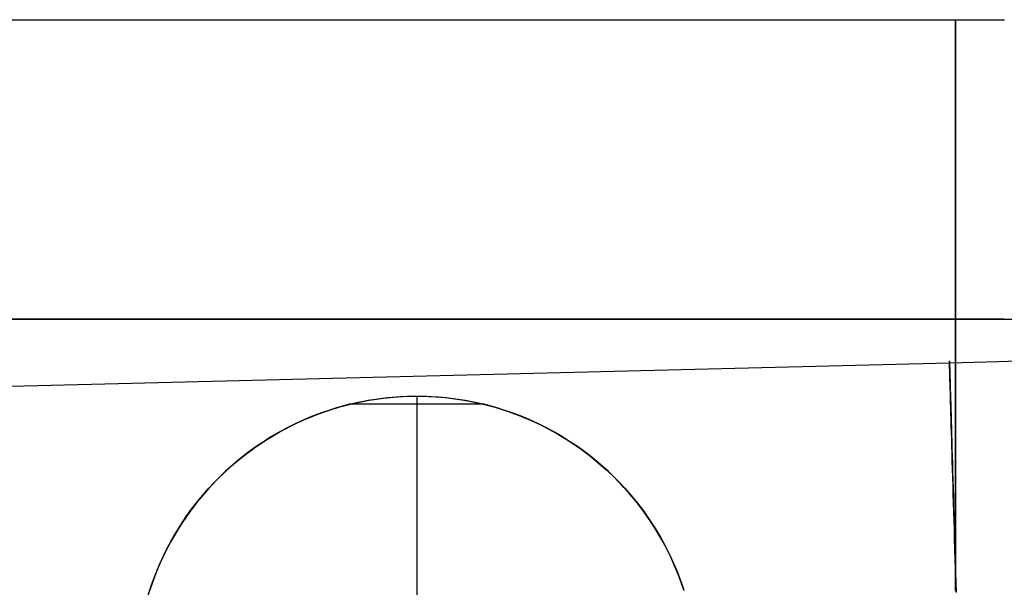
# Model space of a CAD drawing. Header units: millimetres. Extents: x 492 to 1282, y -834 to -234.
# Tile 23 of 93: x 831 to 857, y -817 to -802. Entities that reach past the tile are written whole.
import ezdxf

# ---------------------------------------------------------------- set-up
doc = ezdxf.new("R2010")
doc.units = ezdxf.units.MM
doc.layers.add('Volume$Layer 03', color=7, linetype='Continuous', true_color=0x000000)

msp = doc.modelspace()

# ---------------------------------------------------------------- linework, layer by layer
at = {"layer": 'Volume$Layer 03'}
for p, q in [((538.174, -802.272, 191), (856.174, -802.272, 191)), ((856.174, -802.272, 191), (856.174, -802.277, 191.278)), ((856.174, -802.277, 190.722), (856.174, -802.272, 191)), ((856.174, -802.272, 191), (857.485, -802.274, 190.978)), ((856.174, -802.277, 191.278), (856.174, -802.292, 191.555)), ((856.174, -802.292, 190.445), (856.174, -802.277, 190.722)), ((856.174, -802.292, 191.555), (856.174, -802.316, 191.832)), ((856.174, -802.316, 190.168), (856.174, -802.292, 190.445)), ((856.174, -802.316, 191.832), (856.174, -802.349, 192.107)), ((856.174, -802.349, 189.893), (856.174, -802.316, 190.168)), ((856.174, -802.349, 192.107), (856.174, -802.393, 192.382)), ((856.174, -802.393, 189.618), (856.174, -802.349, 189.893)), ((856.174, -802.393, 192.382), (856.174, -802.445, 192.654)), ((856.174, -802.445, 189.346), (856.174, -802.393, 189.618)), ((856.174, -802.445, 192.654), (856.174, -802.508, 192.925)), ((856.174, -802.508, 189.075), (856.174, -802.445, 189.346)), ((856.174, -802.508, 192.925), (856.174, -802.579, 193.193)), ((856.174, -802.579, 188.807), (856.174, -802.508, 189.075)), ((856.174, -802.579, 193.193), (856.174, -802.66, 193.459)), ((856.174, -802.66, 188.541), (856.174, -802.579, 188.807)), ((856.174, -802.66, 193.459), (856.174, -802.75, 193.722)), ((856.174, -802.75, 188.278), (856.174, -802.66, 188.541)), ((856.174, -802.75, 193.722), (856.174, -802.849, 193.981)), ((856.174, -802.849, 188.019), (856.174, -802.75, 188.278)), ((856.174, -802.849, 193.981), (856.174, -802.957, 194.237)), ((856.174, -802.957, 187.763), (856.174, -802.849, 188.019)), ((856.174, -802.957, 194.237), (856.174, -803.073, 194.489)), ((856.174, -803.073, 187.511), (856.174, -802.957, 187.763)), ((856.174, -803.073, 194.489), (856.174, -803.199, 194.737)), ((856.174, -803.199, 187.263), (856.174, -803.073, 187.511)), ((856.174, -803.199, 194.737), (856.174, -803.333, 194.98)), ((856.174, -803.333, 187.02), (856.174, -803.199, 187.263)), ((856.174, -803.333, 194.98), (856.174, -803.475, 195.218)), ((856.174, -803.475, 186.782), (856.174, -803.333, 187.02)), ((856.174, -803.475, 195.218), (856.174, -803.626, 195.452)), ((856.174, -803.626, 186.548), (856.174, -803.475, 186.782)), ((856.174, -803.626, 195.452), (856.174, -803.784, 195.68)), ((856.174, -803.784, 186.32), (856.174, -803.626, 186.548)), ((856.174, -803.784, 195.68), (856.174, -803.95, 195.902)), ((856.174, -803.95, 186.098), (856.174, -803.784, 186.32)), ((856.174, -803.95, 195.902), (856.174, -804.124, 196.119)), ((856.174, -804.124, 185.881), (856.174, -803.95, 186.098)), ((856.174, -804.124, 196.119), (856.174, -804.306, 196.329)), ((856.174, -804.306, 185.671), (856.174, -804.124, 185.881)), ((856.174, -804.306, 196.329), (856.174, -804.494, 196.533)), ((856.174, -804.494, 185.467), (856.174, -804.306, 185.671)), ((856.174, -804.494, 196.533), (856.174, -804.69, 196.73)), ((856.174, -804.69, 185.27), (856.174, -804.494, 185.467)), ((856.174, -804.69, 196.73), (856.174, -804.892, 196.92)), ((856.174, -804.892, 185.08), (856.174, -804.69, 185.27)), ((856.174, -804.892, 196.92), (856.174, -805.101, 197.103)), ((856.174, -805.101, 184.897), (856.174, -804.892, 185.08)), ((856.174, -805.101, 197.103), (856.174, -805.316, 197.279)), ((856.174, -805.316, 184.721), (856.174, -805.101, 184.897)), ((856.174, -805.316, 197.279), (856.174, -805.537, 197.448)), ((856.174, -805.537, 184.552), (856.174, -805.316, 184.721)), ((856.174, -805.537, 197.448), (856.174, -805.763, 197.608)), ((856.174, -805.763, 184.392), (856.174, -805.537, 184.552)), ((856.174, -805.763, 197.608), (856.174, -805.995, 197.761)), ((856.174, -805.995, 184.239), (856.174, -805.763, 184.392)), ((856.174, -805.995, 197.761), (856.174, -806.232, 197.905)), ((856.174, -806.232, 184.095), (856.174, -805.995, 184.239)), ((856.174, -806.232, 197.905), (856.174, -806.475, 198.041)), ((856.174, -806.475, 183.959), (856.174, -806.232, 184.095)), ((856.174, -806.475, 198.041), (856.174, -806.721, 198.169)), ((856.174, -806.721, 183.831), (856.174, -806.475, 183.959)), ((856.174, -806.721, 198.169), (856.174, -806.972, 198.288)), ((856.174, -806.972, 183.712), (856.174, -806.721, 183.831)), ((856.174, -806.972, 198.288), (856.174, -807.227, 198.398)), ((856.174, -807.227, 183.602), (856.174, -806.972, 183.712)), ((856.174, -807.227, 198.398), (856.174, -807.486, 198.499)), ((856.174, -807.486, 183.501), (856.174, -807.227, 183.602)), ((856.174, -807.486, 198.499), (856.174, -807.748, 198.591)), ((856.174, -807.748, 183.409), (856.174, -807.486, 183.501)), ((856.174, -807.748, 198.591), (856.174, -808.013, 198.674)), ((856.174, -808.013, 183.326), (856.174, -807.748, 183.409)), ((856.174, -808.013, 198.674), (856.174, -808.28, 198.748)), ((856.174, -808.28, 183.252), (856.174, -808.013, 183.326)), ((856.174, -808.28, 198.748), (856.174, -808.55, 198.812)), ((856.174, -808.55, 183.188), (856.174, -808.28, 183.252)), ((856.174, -808.55, 198.812), (856.174, -808.823, 198.868)), ((856.174, -808.823, 183.132), (856.174, -808.55, 183.188)), ((856.174, -808.823, 198.868), (856.174, -809.096, 198.913)), ((856.174, -809.096, 183.087), (856.174, -808.823, 183.132)), ((856.174, -809.096, 198.913), (856.174, -809.372, 198.949)), ((856.174, -809.372, 183.051), (856.174, -809.096, 183.087)), ((856.174, -809.372, 198.949), (856.174, -809.648, 198.976)), ((856.174, -809.648, 183.024), (856.174, -809.372, 183.051)), ((856.174, -809.648, 198.976), (856.174, -809.925, 198.992)), ((856.174, -809.925, 183.008), (856.174, -809.648, 183.024)), ((856.174, -809.925, 198.992), (856.174, -810.203, 199)), ((856.174, -810.203, 183), (856.174, -809.925, 183.008)), ((538.174, -810.272, 199), (856.174, -810.272, 199)), ((538.174, -810.272, 183), (856.174, -810.272, 183)), ((856.174, -810.272, 191), (538.174, -810.272, 191)), ((856.174, -810.203, 199), (856.174, -810.481, 198.997)), ((856.174, -810.481, 183.003), (856.174, -810.203, 183)), ((856.174, -810.272, 199), (857.745, -810.274, 198.973)), ((856.174, -810.272, 183), (857.199, -810.273, 182.983)), ((857.472, -810.274, 190.978), (856.174, -810.272, 191)), ((857.199, -810.273, 182.983), (858.222, -810.276, 182.93)), ((858.768, -810.277, 190.912), (857.472, -810.274, 190.978)), ((856.174, -810.481, 198.997), (856.174, -810.758, 198.985)), ((856.174, -810.758, 183.015), (856.174, -810.481, 183.003)), ((856.174, -810.758, 198.985), (856.174, -811.035, 198.964)), ((856.174, -811.035, 183.036), (856.174, -810.758, 183.015)), ((856.174, -811.035, 198.964), (856.174, -811.311, 198.932)), ((856.174, -811.311, 183.068), (856.174, -811.035, 183.036)), ((856.013, -811.388, 0.367), (856.012, -811.38, 0.089)), ((856.012, -811.38, 0.089), (856.012, -811.381, -0.188)), ((856.012, -811.381, -0.188), (856.013, -811.393, -0.466)), ((856.013, -811.405, 0.644), (856.013, -811.388, 0.367)), ((856.013, -811.393, -0.466), (856.013, -811.414, -0.743)), ((856.014, -811.432, 0.92), (856.013, -811.405, 0.644)), ((856.013, -811.414, -0.743), (856.014, -811.444, -1.019)), ((857.333, -811.405, -0.996), (856.014, -811.444, -1.019)), ((856.174, -811.311, 198.932), (856.174, -811.586, 198.891)), ((856.174, -811.586, 183.109), (856.174, -811.311, 183.068)), ((858.651, -811.363, -0.929), (857.333, -811.405, -0.996)), ((856.014, -811.444, -1.019), (622.961, -817.235, -1.019)), ((856.015, -811.469, 1.196), (856.014, -811.432, 0.92)), ((856.014, -811.444, -1.019), (856.015, -811.485, -1.294)), ((856.016, -811.515, 1.469), (856.015, -811.469, 1.196)), ((856.015, -811.485, -1.294), (856.017, -811.534, -1.567)), ((856.018, -811.571, 1.741), (856.016, -811.515, 1.469)), ((856.017, -811.534, -1.567), (856.019, -811.593, -1.838)), ((856.02, -811.636, 2.011), (856.018, -811.571, 1.741)), ((856.019, -811.593, -1.838), (856.021, -811.662, -2.107)), ((856.022, -811.711, 2.279), (856.02, -811.636, 2.011)), ((856.021, -811.662, -2.107), (856.023, -811.739, -2.374)), ((856.174, -811.586, 198.891), (856.174, -811.859, 198.841)), ((856.174, -811.859, 183.159), (856.174, -811.586, 183.109)), ((856.024, -811.794, 2.544), (856.022, -811.711, 2.279)), ((856.023, -811.739, -2.374), (856.025, -811.826, -2.638)), ((856.027, -811.887, 2.805), (856.024, -811.794, 2.544)), ((856.025, -811.826, -2.638), (856.028, -811.922, -2.898)), ((856.03, -811.989, 3.064), (856.027, -811.887, 2.805)), ((856.028, -811.922, -2.898), (856.031, -812.027, -3.155)), ((856.174, -811.859, 198.841), (856.174, -812.13, 198.781)), ((856.174, -812.13, 183.219), (856.174, -811.859, 183.159)), ((856.033, -812.1, 3.318), (856.03, -811.989, 3.064)), ((856.031, -812.027, -3.155), (856.035, -812.141, -3.408)), ((856.037, -812.219, 3.569), (856.033, -812.1, 3.318)), ((856.035, -812.141, -3.408), (856.038, -812.264, -3.658)), ((856.174, -812.13, 198.781), (856.174, -812.399, 198.712)), ((856.174, -812.399, 183.288), (856.174, -812.13, 183.219)), ((840.044, -812.529, -13.01), (840.298, -812.473, -13.01)), ((840.232, -812.487, -8.01), (840.488, -812.437, -8.01)), ((840.266, -812.48, -3.01), (840.516, -812.432, -3.01)), ((840.298, -812.473, -13.01), (840.554, -812.426, -13.01)), ((840.488, -812.437, -8.01), (840.745, -812.396, -8.01)), ((840.516, -812.432, -3.01), (840.768, -812.393, -3.01)), ((840.554, -812.426, -13.01), (840.811, -812.388, -13.01)), ((840.745, -812.396, -8.01), (841.004, -812.365, -8.01)), ((840.768, -812.393, -3.01), (841.021, -812.363, -3.01)), ((840.811, -812.388, -13.01), (841.07, -812.358, -13.01)), ((841.004, -812.365, -8.01), (841.264, -812.342, -8.01)), ((841.021, -812.363, -3.01), (841.275, -812.341, -3.01)), ((841.07, -812.358, -13.01), (841.33, -812.338, -13.01)), ((841.264, -812.342, -8.01), (841.524, -812.329, -8.01)), ((841.275, -812.341, -3.01), (841.53, -812.328, -3.01)), ((841.33, -812.338, -13.01), (841.59, -812.327, -13.01)), ((841.524, -812.329, -8.01), (841.785, -812.324, -8.01)), ((841.53, -812.328, -3.01), (841.785, -812.324, -3.01)), ((841.59, -812.327, -13.01), (841.85, -812.324, -13.01)), ((841.785, -812.324, -3.01), (842.04, -812.328, -3.01)), ((841.785, -812.324, -13.01), (841.785, -827.324, -13.01)), ((841.785, -812.324, -8.01), (842.046, -812.329, -8.01)), ((841.785, -812.324, -3.01), (841.785, -812.324, -13.01)), ((841.785, -812.324, -3.01), (841.785, -812.535, -3.01)), ((841.85, -812.324, -13.01), (842.11, -812.331, -13.01)), ((842.04, -812.328, -3.01), (842.294, -812.341, -3.01)), ((842.046, -812.329, -8.01), (842.306, -812.342, -8.01)), ((842.11, -812.331, -13.01), (842.37, -812.347, -13.01)), ((842.294, -812.341, -3.01), (842.548, -812.363, -3.01)), ((842.306, -812.342, -8.01), (842.566, -812.365, -8.01)), ((842.37, -812.347, -13.01), (842.629, -812.372, -13.01)), ((842.548, -812.363, -3.01), (842.801, -812.393, -3.01)), ((842.566, -812.365, -8.01), (842.824, -812.396, -8.01)), ((842.629, -812.372, -13.01), (842.887, -812.406, -13.01)), ((842.801, -812.393, -3.01), (843.053, -812.432, -3.01)), ((842.824, -812.396, -8.01), (843.082, -812.437, -8.01)), ((842.887, -812.406, -13.01), (843.144, -812.448, -13.01)), ((843.053, -812.432, -3.01), (843.304, -812.48, -3.01)), ((843.082, -812.437, -8.01), (843.338, -812.487, -8.01)), ((843.144, -812.448, -13.01), (843.399, -812.5, -13.01)), ((856.041, -812.347, 3.815), (856.037, -812.219, 3.569)), ((856.038, -812.264, -3.658), (856.042, -812.395, -3.902)), ((856.044, -812.484, 4.057), (856.041, -812.347, 3.815)), ((856.042, -812.395, -3.902), (856.046, -812.535, -4.142)), ((856.174, -812.399, 198.712), (856.174, -812.665, 198.634)), ((856.174, -812.665, 183.366), (856.174, -812.399, 183.288)), ((839.23, -812.773, -8.01), (839.476, -812.688, -8.01)), ((839.511, -812.678, -3.338), (839.262, -812.762, -3.515)), ((839.295, -812.75, -13.01), (839.542, -812.667, -13.01)), ((839.476, -812.688, -8.01), (839.726, -812.612, -8.01)), ((839.636, -812.639, -3.253), (839.511, -812.678, -3.338)), ((839.542, -812.667, -13.01), (839.791, -812.594, -13.01)), ((839.762, -812.602, -3.169), (839.636, -812.639, -3.253)), ((839.726, -812.612, -8.01), (839.978, -812.545, -8.01)), ((839.89, -812.568, -3.088), (839.762, -812.602, -3.169)), ((839.791, -812.594, -13.01), (840.044, -812.529, -13.01)), ((840.017, -812.535, -3.01), (839.89, -812.568, -3.088)), ((839.978, -812.545, -8.01), (840.232, -812.487, -8.01)), ((840.017, -812.535, -3.01), (840.266, -812.48, -3.01)), ((840.017, -812.535, -3.01), (843.552, -812.535, -3.01)), ((843.304, -812.48, -3.01), (843.552, -812.535, -3.01)), ((843.338, -812.487, -8.01), (843.592, -812.545, -8.01)), ((843.399, -812.5, -13.01), (843.653, -812.56, -13.01)), ((843.68, -812.568, -3.088), (843.552, -812.535, -3.01)), ((843.592, -812.545, -8.01), (843.844, -812.612, -8.01)), ((843.653, -812.56, -13.01), (843.904, -812.63, -13.01)), ((843.807, -812.602, -3.169), (843.68, -812.568, -3.088)), ((843.934, -812.639, -3.253), (843.807, -812.602, -3.169)), ((843.844, -812.612, -8.01), (844.093, -812.688, -8.01)), ((843.904, -812.63, -13.01), (844.152, -812.707, -13.01)), ((844.059, -812.678, -3.338), (843.934, -812.639, -3.253)), ((844.307, -812.762, -3.515), (844.059, -812.678, -3.338)), ((844.093, -812.688, -8.01), (844.34, -812.773, -8.01)), ((844.152, -812.707, -13.01), (844.398, -812.794, -13.01)), ((856.049, -812.629, 4.294), (856.044, -812.484, 4.057)), ((856.046, -812.535, -4.142), (856.05, -812.683, -4.377)), ((856.053, -812.782, 4.526), (856.049, -812.629, 4.294)), ((856.05, -812.683, -4.377), (856.055, -812.838, -4.607)), ((856.174, -812.665, 198.634), (856.174, -812.929, 198.546)), ((856.174, -812.929, 183.454), (856.174, -812.665, 183.366)), ((838.51, -813.077, -8.01), (838.746, -812.967, -8.01)), ((838.781, -812.953, -3.882), (838.549, -813.059, -4.069)), ((838.573, -813.047, -13.01), (838.81, -812.939, -13.01)), ((838.746, -812.967, -8.01), (838.986, -812.866, -8.01)), ((839.019, -812.854, -3.697), (838.781, -812.953, -3.882)), ((838.81, -812.939, -13.01), (839.051, -812.84, -13.01)), ((838.986, -812.866, -8.01), (839.23, -812.773, -8.01)), ((839.262, -812.762, -3.515), (839.019, -812.854, -3.697)), ((839.051, -812.84, -13.01), (839.295, -812.75, -13.01)), ((844.551, -812.854, -3.697), (844.307, -812.762, -3.515)), ((844.34, -812.773, -8.01), (844.584, -812.866, -8.01)), ((844.398, -812.794, -13.01), (844.64, -812.889, -13.01)), ((844.789, -812.953, -3.882), (844.551, -812.854, -3.697)), ((844.584, -812.866, -8.01), (844.824, -812.967, -8.01)), ((844.64, -812.889, -13.01), (844.879, -812.992, -13.01)), ((845.021, -813.059, -4.069), (844.789, -812.953, -3.882)), ((844.824, -812.967, -8.01), (845.06, -813.077, -8.01)), ((844.879, -812.992, -13.01), (845.114, -813.104, -13.01)), ((856.058, -812.943, 4.752), (856.053, -812.782, 4.526)), ((856.055, -812.838, -4.607), (856.06, -813.002, -4.831)), ((856.063, -813.111, 4.972), (856.058, -812.943, 4.752)), ((856.174, -812.929, 198.546), (856.174, -813.189, 198.449)), ((856.174, -813.189, 183.551), (856.174, -812.929, 183.454)), ((838.049, -813.321, -8.01), (838.277, -813.195, -8.01)), ((838.324, -813.171, -4.255), (838.107, -813.288, -4.438)), ((838.11, -813.286, -13.01), (838.339, -813.162, -13.01)), ((838.277, -813.195, -8.01), (838.51, -813.077, -8.01)), ((838.549, -813.059, -4.069), (838.324, -813.171, -4.255)), ((838.339, -813.162, -13.01), (838.573, -813.047, -13.01)), ((845.246, -813.171, -4.255), (845.021, -813.059, -4.069)), ((845.06, -813.077, -8.01), (845.293, -813.195, -8.01)), ((845.114, -813.104, -13.01), (845.345, -813.223, -13.01)), ((845.463, -813.288, -4.438), (845.246, -813.171, -4.255)), ((845.293, -813.195, -8.01), (845.521, -813.321, -8.01)), ((845.345, -813.223, -13.01), (845.572, -813.351, -13.01)), ((856.06, -813.002, -4.831), (856.065, -813.174, -5.05)), ((856.068, -813.288, 5.187), (856.063, -813.111, 4.972)), ((856.065, -813.174, -5.05), (856.07, -813.353, -5.262)), ((856.174, -813.189, 198.449), (856.174, -813.446, 198.344)), ((856.174, -813.446, 183.656), (856.174, -813.189, 183.551)), ((837.606, -813.596, -8.01), (837.825, -813.455, -8.01)), ((837.666, -813.557, -13.01), (837.886, -813.417, -13.01)), ((837.889, -813.415, -4.623), (837.676, -813.55, -4.809)), ((837.825, -813.455, -8.01), (838.049, -813.321, -8.01)), ((837.886, -813.417, -13.01), (838.11, -813.286, -13.01)), ((838.107, -813.288, -4.438), (837.889, -813.415, -4.623)), ((845.68, -813.415, -4.623), (845.463, -813.288, -4.438)), ((845.521, -813.321, -8.01), (845.745, -813.455, -8.01)), ((845.572, -813.351, -13.01), (845.795, -813.486, -13.01)), ((845.894, -813.55, -4.809), (845.68, -813.415, -4.623)), ((845.745, -813.455, -8.01), (845.964, -813.596, -8.01)), ((845.795, -813.486, -13.01), (846.012, -813.629, -13.01)), ((856.073, -813.471, 5.395), (856.068, -813.288, 5.187)), ((856.07, -813.353, -5.262), (856.075, -813.539, -5.468)), ((856.079, -813.662, 5.597), (856.073, -813.471, 5.395)), ((856.174, -813.446, 198.344), (856.174, -813.699, 198.229)), ((856.174, -813.699, 183.771), (856.174, -813.446, 183.656)), ((837.183, -813.902, -8.01), (837.392, -813.745, -8.01)), ((837.241, -813.857, -13.01), (837.451, -813.703, -13.01)), ((837.466, -813.692, -4.993), (837.26, -813.843, -5.176)), ((837.392, -813.745, -8.01), (837.606, -813.596, -8.01)), ((837.451, -813.703, -13.01), (837.666, -813.557, -13.01)), ((837.676, -813.55, -4.809), (837.466, -813.692, -4.993)), ((846.104, -813.692, -4.993), (845.894, -813.55, -4.809)), ((845.964, -813.596, -8.01), (846.178, -813.745, -8.01)), ((846.012, -813.629, -13.01), (846.225, -813.78, -13.01)), ((846.31, -813.843, -5.176), (846.104, -813.692, -4.993)), ((846.178, -813.745, -8.01), (846.386, -813.902, -8.01)), ((846.225, -813.78, -13.01), (846.432, -813.937, -13.01)), ((856.075, -813.539, -5.468), (856.081, -813.732, -5.667)), ((856.085, -813.86, 5.792), (856.079, -813.662, 5.597)), ((856.081, -813.732, -5.667), (856.087, -813.932, -5.86)), ((856.174, -813.699, 198.229), (856.174, -813.948, 198.106)), ((856.174, -813.948, 183.894), (856.174, -813.699, 183.771)), ((836.838, -814.187, -13.01), (837.036, -814.019, -13.01)), ((837.059, -814.001, -5.357), (836.862, -814.166, -5.536)), ((836.98, -814.065, -8.01), (837.183, -813.902, -8.01)), ((837.036, -814.019, -13.01), (837.241, -813.857, -13.01)), ((837.26, -813.843, -5.176), (837.059, -814.001, -5.357)), ((846.511, -814.001, -5.357), (846.31, -813.843, -5.176)), ((846.386, -813.902, -8.01), (846.589, -814.065, -8.01)), ((846.432, -813.937, -13.01), (846.633, -814.102, -13.01)), ((846.708, -814.166, -5.536), (846.511, -814.001, -5.357)), ((856.09, -814.064, 5.98), (856.085, -813.86, 5.792)), ((856.087, -813.932, -5.86), (856.093, -814.139, -6.045)), ((856.174, -813.948, 198.106), (856.174, -814.192, 197.974)), ((856.174, -814.192, 184.026), (856.174, -813.948, 183.894)), ((836.592, -814.413, -8.01), (836.783, -814.236, -8.01)), ((836.645, -814.362, -13.01), (836.838, -814.187, -13.01)), ((836.862, -814.166, -5.536), (836.669, -814.34, -5.713)), ((836.783, -814.236, -8.01), (836.98, -814.065, -8.01)), ((846.589, -814.065, -8.01), (846.787, -814.236, -8.01)), ((846.633, -814.102, -13.01), (846.829, -814.274, -13.01)), ((846.901, -814.34, -5.713), (846.708, -814.166, -5.536)), ((846.787, -814.236, -8.01), (846.978, -814.413, -8.01)), ((846.829, -814.274, -13.01), (847.019, -814.452, -13.01)), ((856.097, -814.275, 6.161), (856.09, -814.064, 5.98)), ((856.093, -814.139, -6.045), (856.099, -814.351, -6.224)), ((856.103, -814.491, 6.334), (856.097, -814.275, 6.161)), ((856.174, -814.192, 197.974), (856.174, -814.432, 197.834)), ((856.174, -814.432, 184.166), (856.174, -814.192, 184.026)), ((836.279, -814.732, -13.01), (836.459, -814.544, -13.01)), ((836.482, -814.521, -5.886), (836.366, -814.639, -5.993)), ((836.407, -814.597, -8.01), (836.592, -814.413, -8.01)), ((836.459, -814.544, -13.01), (836.645, -814.362, -13.01)), ((836.669, -814.34, -5.713), (836.482, -814.521, -5.886)), ((847.088, -814.521, -5.886), (846.901, -814.34, -5.713)), ((846.978, -814.413, -8.01), (847.163, -814.597, -8.01)), ((847.019, -814.452, -13.01), (847.202, -814.637, -13.01)), ((847.204, -814.639, -5.993), (847.088, -814.521, -5.886)), ((856.099, -814.351, -6.224), (856.105, -814.57, -6.394)), ((856.109, -814.714, 6.5), (856.103, -814.491, 6.334)), ((856.105, -814.57, -6.394), (856.112, -814.795, -6.557)), ((856.174, -814.432, 197.834), (856.174, -814.666, 197.685)), ((856.174, -814.666, 184.315), (856.174, -814.432, 184.166)), ((836.057, -814.983, -8.01), (836.228, -814.787, -8.01)), ((836.105, -814.926, -13.01), (836.279, -814.732, -13.01)), ((836.251, -814.762, -6.099), (836.139, -814.887, -6.204)), ((836.228, -814.787, -8.01), (836.407, -814.597, -8.01)), ((836.366, -814.639, -5.993), (836.251, -814.762, -6.099)), ((847.163, -814.597, -8.01), (847.341, -814.787, -8.01)), ((847.202, -814.637, -13.01), (847.379, -814.828, -13.01)), ((847.318, -814.762, -6.099), (847.204, -814.639, -5.993)), ((847.431, -814.887, -6.204), (847.318, -814.762, -6.099)), ((847.341, -814.787, -8.01), (847.513, -814.983, -8.01)), ((847.379, -814.828, -13.01), (847.549, -815.025, -13.01)), ((856.116, -814.942, 6.658), (856.109, -814.714, 6.5)), ((856.112, -814.795, -6.557), (856.118, -815.025, -6.712)), ((856.174, -814.666, 197.685), (856.174, -814.896, 197.529)), ((856.174, -814.896, 184.471), (856.174, -814.666, 184.315)), ((835.892, -815.185, -8.01), (836.057, -814.983, -8.01)), ((836.029, -815.016, -6.307), (835.921, -815.148, -6.408)), ((835.939, -815.126, -13.01), (836.105, -814.926, -13.01)), ((836.139, -814.887, -6.204), (836.029, -815.016, -6.307)), ((847.541, -815.016, -6.307), (847.431, -814.887, -6.204)), ((847.513, -814.983, -8.01), (847.678, -815.185, -8.01)), ((847.649, -815.148, -6.408), (847.541, -815.016, -6.307)), ((847.549, -815.025, -13.01), (847.712, -815.228, -13.01)), ((856.123, -815.176, 6.808), (856.116, -814.942, 6.658)), ((856.118, -815.025, -6.712), (856.125, -815.261, -6.859)), ((856.174, -814.896, 197.529), (856.174, -815.12, 197.364)), ((856.174, -815.12, 184.636), (856.174, -814.896, 184.471)), ((835.627, -815.543, -13.01), (835.779, -815.332, -13.01)), ((835.816, -815.284, -6.507), (835.713, -815.423, -6.604)), ((835.734, -815.392, -8.01), (835.892, -815.185, -8.01)), ((835.779, -815.332, -13.01), (835.939, -815.126, -13.01)), ((835.921, -815.148, -6.408), (835.816, -815.284, -6.507)), ((847.754, -815.284, -6.507), (847.649, -815.148, -6.408)), ((847.678, -815.185, -8.01), (847.836, -815.392, -8.01)), ((847.712, -815.228, -13.01), (847.868, -815.437, -13.01)), ((847.857, -815.423, -6.604), (847.754, -815.284, -6.507)), ((856.13, -815.415, 6.95), (856.123, -815.176, 6.808)), ((856.125, -815.261, -6.859), (856.132, -815.501, -6.998)), ((856.174, -815.12, 197.364), (856.174, -815.338, 197.192)), ((856.174, -815.338, 184.808), (856.174, -815.12, 184.636)), ((856.174, -815.338, 197.192), (856.174, -815.549, 197.013)), ((856.174, -815.549, 184.987), (856.174, -815.338, 184.808)), ((835.441, -815.823, -8.01), (835.584, -815.605, -8.01)), ((835.482, -815.759, -13.01), (835.627, -815.543, -13.01)), ((835.612, -815.565, -6.699), (835.514, -815.71, -6.792)), ((835.584, -815.605, -8.01), (835.734, -815.392, -8.01)), ((835.713, -815.423, -6.604), (835.612, -815.565, -6.699)), ((847.836, -815.392, -8.01), (847.986, -815.605, -8.01)), ((847.958, -815.565, -6.699), (847.857, -815.423, -6.604)), ((847.868, -815.437, -13.01), (848.016, -815.651, -13.01)), ((848.056, -815.71, -6.792), (847.958, -815.565, -6.699)), ((847.986, -815.605, -8.01), (848.129, -815.823, -8.01)), ((856.137, -815.658, 7.083), (856.13, -815.415, 6.95)), ((856.132, -815.501, -6.998), (856.139, -815.746, -7.129)), ((856.174, -815.549, 197.013), (856.174, -815.755, 196.826)), ((856.174, -815.755, 185.174), (856.174, -815.549, 184.987)), ((835.306, -816.046, -8.01), (835.441, -815.823, -8.01)), ((835.419, -815.858, -6.883), (835.327, -816.009, -6.97)), ((835.345, -815.981, -13.01), (835.482, -815.759, -13.01)), ((835.514, -815.71, -6.792), (835.419, -815.858, -6.883)), ((848.016, -815.651, -13.01), (848.157, -815.869, -13.01)), ((848.15, -815.858, -6.883), (848.056, -815.71, -6.792)), ((848.129, -815.823, -8.01), (848.264, -816.046, -8.01)), ((848.243, -816.009, -6.97), (848.15, -815.858, -6.883)), ((848.157, -815.869, -13.01), (848.291, -816.093, -13.01)), ((856.144, -815.906, 7.208), (856.137, -815.658, 7.083)), ((856.139, -815.746, -7.129), (856.147, -815.996, -7.25)), ((856.174, -815.755, 196.826), (856.174, -815.954, 196.632)), ((856.174, -815.954, 185.368), (856.174, -815.755, 185.174)), ((835.178, -816.274, -8.01), (835.306, -816.046, -8.01)), ((835.215, -816.206, -13.01), (835.345, -815.981, -13.01)), ((835.327, -816.009, -6.97), (835.238, -816.164, -7.056)), ((848.331, -816.164, -7.056), (848.243, -816.009, -6.97)), ((848.264, -816.046, -8.01), (848.391, -816.274, -8.01)), ((848.291, -816.093, -13.01), (848.416, -816.321, -13.01)), ((856.151, -816.158, 7.324), (856.144, -815.906, 7.208)), ((856.147, -815.996, -7.25), (856.154, -816.249, -7.363)), ((856.174, -815.954, 196.632), (856.174, -816.146, 196.432)), ((856.174, -816.146, 185.568), (856.174, -815.954, 185.368)), ((856.174, -816.146, 196.432), (856.174, -816.331, 196.225)), ((856.174, -816.331, 185.775), (856.174, -816.146, 185.568)), ((835.059, -816.506, -8.01), (835.178, -816.274, -8.01)), ((835.153, -816.321, -7.138), (835.07, -816.481, -7.218)), ((835.093, -816.437, -13.01), (835.215, -816.206, -13.01)), ((835.238, -816.164, -7.056), (835.153, -816.321, -7.138)), ((848.417, -816.321, -7.138), (848.331, -816.164, -7.056)), ((848.391, -816.274, -8.01), (848.511, -816.506, -8.01)), ((848.416, -816.321, -13.01), (848.534, -816.553, -13.01)), ((848.5, -816.481, -7.218), (848.417, -816.321, -7.138)), ((856.159, -816.414, 7.431), (856.151, -816.158, 7.324)), ((856.154, -816.249, -7.363), (856.162, -816.507, -7.467)), ((856.166, -816.674, 7.53), (856.159, -816.414, 7.431)), ((856.174, -816.331, 196.225), (856.174, -816.509, 196.011)), ((856.174, -816.509, 185.989), (856.174, -816.331, 185.775)), ((834.875, -816.909, -13.01), (834.98, -816.671, -13.01)), ((834.991, -816.645, -7.294), (834.915, -816.811, -7.368)), ((834.948, -816.741, -8.01), (835.059, -816.506, -8.01)), ((834.98, -816.671, -13.01), (835.093, -816.437, -13.01)), ((835.07, -816.481, -7.218), (834.991, -816.645, -7.294)), ((848.579, -816.645, -7.294), (848.5, -816.481, -7.218)), ((848.511, -816.506, -8.01), (848.622, -816.741, -8.01)), ((848.534, -816.553, -13.01), (848.644, -816.789, -13.01)), ((848.654, -816.811, -7.368), (848.579, -816.645, -7.294)), ((856.162, -816.507, -7.467), (856.169, -816.768, -7.562)), ((856.174, -816.937, 7.619), (856.166, -816.674, 7.53)), ((856.174, -816.509, 196.011), (856.174, -816.679, 195.792)), ((856.174, -816.679, 186.208), (856.174, -816.509, 185.989)), ((856.174, -816.679, 195.792), (856.174, -816.841, 195.566)), ((856.174, -816.841, 186.434), (856.174, -816.679, 186.208)), ((834.778, -817.151, -13.01), (834.875, -816.909, -13.01)), ((834.915, -816.811, -7.368), (834.844, -816.98, -7.438)), ((834.845, -816.981, -8.01), (834.948, -816.741, -8.01)), ((848.622, -816.741, -8.01), (848.725, -816.981, -8.01)), ((848.644, -816.789, -13.01), (848.745, -817.029, -13.01)), ((848.726, -816.98, -7.438), (848.654, -816.811, -7.368)), ((856.169, -816.768, -7.562), (856.177, -817.032, -7.648)), ((856.174, -816.841, 195.566), (856.174, -816.996, 195.336)), ((856.174, -816.996, 186.664), (856.174, -816.841, 186.434)), ((856.182, -817.203, 7.699), (856.174, -816.937, 7.619)), ((834.689, -817.395, -13.01), (834.778, -817.151, -13.01)), ((834.775, -817.151, -7.504), (834.711, -817.326, -7.568)), ((834.75, -817.224, -8.01), (834.845, -816.981, -8.01)), ((834.844, -816.98, -7.438), (834.775, -817.151, -7.504)), ((848.725, -816.981, -8.01), (848.82, -817.224, -8.01)), ((848.794, -817.151, -7.504), (848.726, -816.98, -7.438)), ((848.745, -817.029, -13.01), (848.838, -817.273, -13.01)), ((848.859, -817.326, -7.568), (848.794, -817.151, -7.504)), ((856.174, -816.996, 195.336), (856.174, -817.142, 195.1)), ((856.174, -817.142, 186.9), (856.174, -816.996, 186.664)), ((856.174, -817.142, 195.1), (856.174, -817.28, 194.859)), ((856.174, -817.28, 187.141), (856.174, -817.142, 186.9)), ((856.177, -817.032, -7.648), (856.185, -817.298, -7.725)), ((856.19, -817.471, 7.77), (856.182, -817.203, 7.699)), ((834.609, -817.643, -13.01), (834.689, -817.395, -13.01)), ((834.711, -817.326, -7.568), (834.651, -817.503, -7.627)), ((834.664, -817.47, -8.01), (834.75, -817.224, -8.01)), ((848.82, -817.224, -8.01), (848.906, -817.47, -8.01)), ((848.838, -817.273, -13.01), (848.922, -817.519, -13.01)), ((848.919, -817.503, -7.627), (848.859, -817.326, -7.568)), ((856.174, -817.28, 194.859), (856.174, -817.41, 194.613)), ((856.174, -817.41, 187.387), (856.174, -817.28, 187.141)), ((856.174, -817.41, 194.613), (856.174, -817.531, 194.363)), ((856.174, -817.531, 187.637), (856.174, -817.41, 187.387)), ((856.185, -817.298, -7.725), (856.192, -817.568, -7.793))]:
    msp.add_line(p, q, dxfattribs=at)

doc.saveas('drawing.dxf')
